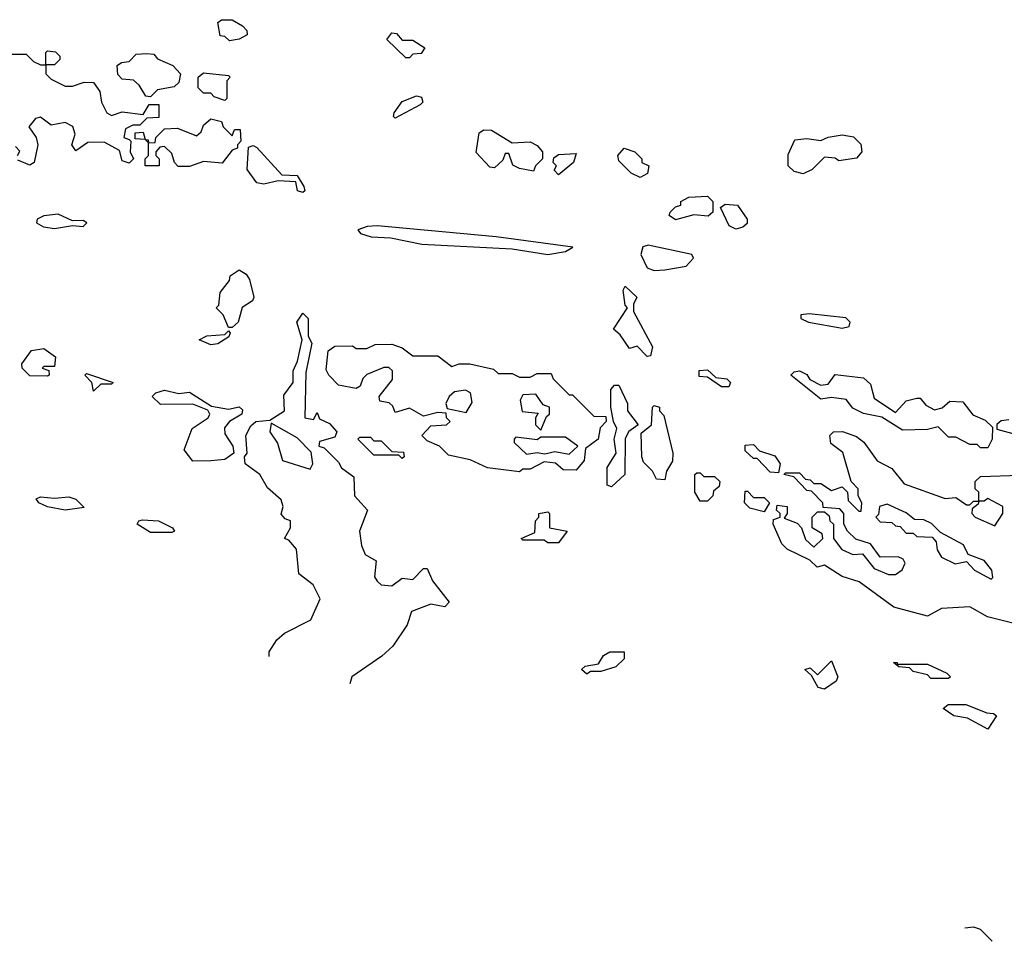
# Model space of a CAD drawing. Extents: x 2895860 to 3052244, y 542080 to 918683.
# Tile 11 of 133: x 3029496 to 3032272, y 556459 to 559058. Entities that reach past the tile are written whole.
import ezdxf

# ---------------------------------------------------------------- set-up
doc = ezdxf.new("R2010")
doc.units = 0

msp = doc.modelspace()

# ---------------------------------------------------------------- linework, layer by layer
at = {"layer": '0CON05XD'}
for points in [[(3030088.3, 558998.3), (3030075, 559010), (3030061.7, 559011.7), (3030055, 559050), (3030065, 559057.5), (3030095, 559057.5), (3030125, 559040), (3030136.7, 559026.7), (3030137.5, 559015), (3030115, 559002.5), (3030088.3, 558998.3)], [(3030595, 558950), (3030585, 558950), (3030531.7, 559001.7), (3030545, 559020), (3030558.3, 559018.3), (3030575, 559000), (3030605, 559000), (3030638.3, 558978.3), (3030628.3, 558961.7), (3030605, 558960), (3030595, 558950)], [(3029475, 558960), (3029515, 558960), (3029535, 558940), (3029555, 558930), (3029570, 558930), (3029570, 558965), (3029575, 558970), (3029597, 558967), (3029610, 558955), (3029610, 558945), (3029595, 558930), (3029570, 558930), (3029570, 558905), (3029585, 558890), (3029625, 558870), (3029645, 558870), (3029678.3, 558881.7), (3029705, 558880), (3029722.5, 558855), (3029727.5, 558825), (3029742.5, 558795), (3029755, 558787.5), (3029785, 558797.5), (3029845, 558790), (3029861.7, 558818.3), (3029888.3, 558818.3), (3029888.3, 558781.7), (3029855, 558780), (3029835, 558760), (3029815, 558760), (3029795, 558750), (3029790, 558725), (3029805, 558720), (3029810, 558715), (3029807.5, 558685), (3029817.5, 558665), (3029805, 558652.5), (3029785, 558660), (3029778.3, 558688.3), (3029735, 558712.5), (3029688.3, 558711.7), (3029655, 558687.5), (3029643.3, 558705), (3029652.5, 558735), (3029646.4, 558756.4), (3029625, 558767.5), (3029585, 558760), (3029555, 558782.5), (3029540.7, 558779.3), (3029522.5, 558755), (3029542.5, 558725), (3029547.5, 558705), (3029537.5, 558655), (3029525, 558647.5)], [(3029865, 558840), (3029851.7, 558841.7), (3029833, 558873), (3029817, 558887), (3029785, 558890), (3029773, 558903), (3029771.7, 558928.3), (3029783, 558937), (3029805, 558940), (3029825, 558960), (3029855, 558962.5), (3029875, 558960), (3029885, 558947.5), (3029928.3, 558928.3), (3029950, 558905), (3029945, 558880), (3029931.7, 558868.3), (3029885, 558860), (3029865, 558840)], [(3030075, 558830), (3030045, 558840), (3030035, 558850), (3030015, 558850), (3030000, 558865), (3030000, 558895), (3030015, 558907.5), (3030085, 558900), (3030090, 558895), (3030080, 558885), (3030080, 558835), (3030075, 558830)], [(3030555, 558780), (3030550, 558785), (3030552.5, 558795), (3030575, 558826.7), (3030615, 558842.5), (3030629.3, 558839.3), (3030632.5, 558825), (3030625, 558817.5), (3030555, 558780)], [(3029975, 558643.3), (3029943.6, 558643.6), (3029932.5, 558655), (3029925, 558680), (3029905, 558700), (3029891.7, 558698.3), (3029880, 558685), (3029880, 558675), (3029890, 558665), (3029890, 558645), (3029850, 558645), (3029850, 558665), (3029860, 558675), (3029860, 558710), (3029850, 558720), (3029821.7, 558721.7), (3029821.7, 558738.3), (3029845, 558740), (3029850, 558720), (3029858.3, 558718.3), (3029860, 558710), (3029878.3, 558711.7), (3029880, 558725), (3029905, 558750), (3029941.7, 558751.7), (3029995, 558730), (3030008.3, 558741.7), (3030015, 558760), (3030035, 558777.5), (3030065, 558770), (3030070, 558755), (3030095, 558730), (3030101.7, 558748.3), (3030118.3, 558748.3), (3030120, 558715), (3030110, 558705), (3030110, 558695), (3030095, 558690), (3030067.5, 558652.5), (3030015, 558657.5), (3029975, 558643.3)], [(3030945, 558630), (3030905, 558637.5), (3030887, 558647), (3030875, 558680), (3030865, 558680), (3030858.3, 558661.7), (3030835, 558640), (3030821.7, 558641.7), (3030783, 558683), (3030791.7, 558738.3), (3030805, 558746.7), (3030826.4, 558746.4), (3030885, 558710), (3030935, 558713.3), (3030955, 558702.5), (3030970, 558685), (3030970, 558665), (3030950, 558645), (3030945, 558630)], [(3031705, 558623.3), (3031679.3, 558629.3), (3031662.5, 558645), (3031663, 558677), (3031681.7, 558718.3), (3031715, 558722.5), (3031755, 558716.7), (3031775, 558726.7), (3031815, 558732.5), (3031847, 558727), (3031867, 558707), (3031870, 558685), (3031855, 558667.5), (3031805, 558660), (3031795, 558667.5), (3031765, 558670), (3031730, 558635), (3031705, 558623.3)], [(3029490, 558675), (3029497, 558687), (3029485, 558700)], [(3030295, 558570), (3030280, 558575), (3030275, 558600), (3030225, 558603.3), (3030185, 558594), (3030165, 558597.5), (3030137.5, 558635), (3030141.7, 558698.3), (3030155, 558702.5), (3030165, 558697.5), (3030235, 558620), (3030278.3, 558618.3), (3030297, 558587), (3030300, 558575), (3030295, 558570)], [(3031245, 558612.5), (3031220, 558625), (3031185, 558660), (3031182.5, 558675), (3031200, 558695), (3031230, 558685), (3031250, 558665), (3031250, 558655), (3031270, 558645), (3031266.4, 558623.6), (3031245, 558612.5)], [(3029525, 558647.5), (3029491.7, 558661.7)], [(3031015, 558620), (3031003, 558633), (3031010, 558645), (3031000, 558655), (3031001.7, 558668.3), (3031015, 558677.5), (3031065, 558680), (3031057.5, 558655), (3031015, 558620)], [(3031345, 558493.3), (3031327.5, 558505), (3031330, 558515), (3031345, 558530), (3031360, 558535), (3031360, 558545), (3031383, 558557), (3031435, 558560), (3031450, 558545), (3031450, 558515), (3031436.7, 558503.3), (3031397, 558507), (3031345, 558493.3)], [(3031515, 558466.7), (3031496.7, 558476.7), (3031471.7, 558528.3), (3031485, 558537.5), (3031520, 558535), (3031547.5, 558495), (3031547, 558483), (3031535, 558472.5), (3031515, 558466.7)], [(3029595, 558468.8), (3029645, 558477.5), (3029675, 558474.2), (3029686.2, 558485), (3029675, 558491.2), (3029645, 558490), (3029605, 558509.4), (3029565, 558504.5), (3029546, 558495), (3029543.8, 558485), (3029563.7, 558473.7), (3029595, 558468.8)], [(3030985, 558395.8), (3031035, 558404.2), (3031056.1, 558416.1), (3030840, 558445), (3030505, 558476), (3030475.7, 558474.3), (3030450, 558465), (3030457.5, 558455), (3030487.5, 558445), (3030542.8, 558442.8), (3030630, 558425), (3030885, 558411.9), (3030985, 558395.8)], [(3031285, 558350.7), (3031315, 558352.5), (3031375, 558362.5), (3031395.8, 558385), (3031391.2, 558395), (3031268.2, 558421.8), (3031252.8, 558417.3), (3031247.3, 558395), (3031265, 558358.2), (3031285, 558350.7)], [(3030095, 558190), (3030085, 558190), (3030070, 558225), (3030050, 558245), (3030057.5, 558252.5), (3030061.7, 558288.3), (3030088.3, 558321.7), (3030090, 558335), (3030115, 558352.5), (3030135, 558340), (3030143.8, 558325), (3030156.2, 558275), (3030152.5, 558265), (3030123.9, 558246.1), (3030112.5, 558205), (3030095, 558190)], [(3031265, 558107.5), (3031237, 558137), (3031215, 558130), (3031189.3, 558169.3), (3031170, 558185), (3031210, 558245), (3031203, 558253), (3031197.5, 558295), (3031203.6, 558306.4), (3031236.2, 558275), (3031226.7, 558255), (3031226.7, 558235), (3031280, 558135), (3031275, 558110), (3031265, 558107.5)], [(3030199.4, 557262.3), (3030200, 557275), (3030220.9, 557309.1), (3030242.6, 557327.4), (3030317.5, 557365), (3030343.3, 557425), (3030323.8, 557463.8), (3030283.3, 557495), (3030276.7, 557565), (3030255, 557590), (3030242.5, 557595), (3030260, 557625), (3030260, 557645), (3030245, 557650), (3030233.3, 557663.3), (3030238.8, 557685), (3030233.8, 557703.8), (3030195, 557737.5), (3030173.3, 557775), (3030132.5, 557805), (3030130, 557825), (3030137.5, 557835), (3030133.8, 557885), (3030147.7, 557912.3), (3030162.5, 557925), (3030201.7, 557928.3), (3030243.3, 557955), (3030240.7, 557999.3), (3030267.5, 558035), (3030267, 558067), (3030280, 558095), (3030292.5, 558155), (3030277.5, 558205), (3030295, 558230), (3030310, 558215), (3030310, 558165), (3030320, 558145), (3030303, 558063), (3030300, 557935), (3030325, 557930), (3030335, 557950), (3030341.7, 557931.7), (3030369.3, 557919.3), (3030390, 557895), (3030385, 557880), (3030341.7, 557868.3), (3030340, 557855), (3030355, 557850), (3030395, 557810), (3030403.6, 557793.6), (3030438.3, 557768.3), (3030440, 557715), (3030450, 557705), (3030476.7, 557675), (3030454, 557615), (3030460, 557575), (3030470, 557550), (3030501.7, 557531.7), (3030496.4, 557486.4), (3030504.1, 557474.1), (3030515, 557463.8), (3030545, 557461.2), (3030575, 557483.3), (3030605, 557478.8), (3030635, 557510), (3030645, 557510), (3030660, 557475), (3030707.5, 557415), (3030695, 557402.5), (3030655, 557410), (3030600.7, 557389.3), (3030588.3, 557351.7), (3030548.6, 557291.4), (3030517.3, 557262.7), (3030432.5, 557205), (3030427.4, 557184.6)], [(3031815, 558187.4), (3031835, 558192.3), (3031837.5, 558205), (3031825, 558216.8), (3031721.9, 558228.1), (3031698, 558225), (3031698.6, 558215), (3031720, 558205), (3031815, 558187.4)], [(3030035, 558141.2), (3030002.5, 558155), (3030023.9, 558166.1), (3030075, 558170), (3030085, 558180), (3030090, 558175), (3030086.4, 558163.6), (3030055, 558143.3), (3030035, 558141.2)], [(3029575, 558052.5), (3029525, 558053.8), (3029503.3, 558075), (3029503, 558087), (3029530, 558125), (3029565, 558130), (3029597, 558107), (3029595, 558080), (3029565, 558080), (3029560, 558075), (3029578.3, 558068.3), (3029580, 558055), (3029575, 558052.5)], [(3030905, 557782.5), (3030815, 557793.8), (3030766.4, 557816.4), (3030705, 557830), (3030680, 557855), (3030645, 557870), (3030630, 557885), (3030655, 557912.5), (3030700, 557915), (3030710, 557925), (3030700, 557935), (3030698.3, 557948.3), (3030675, 557950), (3030635, 557940), (3030595, 557962.5), (3030555, 557950), (3030548.3, 557968.3), (3030537.5, 557977.5), (3030511.7, 557981.7), (3030510, 557995), (3030547, 558043), (3030547, 558067), (3030537, 558077), (3030523, 558077), (3030475, 558057.5), (3030463.9, 558046.1), (3030456.2, 558023.8), (3030445, 558017.5), (3030395, 558027.5), (3030367.5, 558055), (3030360.7, 558070.7), (3030366.4, 558123.6), (3030385, 558136.7), (3030435, 558137.5), (3030445, 558130), (3030475, 558130), (3030498.3, 558141.7), (3030545, 558142.5), (3030575, 558132.5), (3030605, 558110), (3030675, 558110), (3030715, 558080), (3030735, 558087.5), (3030765, 558087.5), (3030831.7, 558071.7), (3030845, 558060), (3030885, 558060), (3030905, 558050), (3030935, 558050), (3030955, 558060), (3030995, 558060), (3031000, 558045), (3031045, 558000), (3031055, 558000), (3031115, 557940), (3031148.3, 557938.3), (3031150, 557925), (3031133, 557907), (3031127.5, 557875), (3031091.7, 557848.3), (3031087.5, 557815), (3031065, 557787.5), (3031028.3, 557788.3), (3031007, 557807), (3030975, 557811.2), (3030935, 557790), (3030915, 557790), (3030905, 557782.5)], [(3029705, 558010), (3029700, 558035), (3029680, 558055), (3029685, 558060), (3029760, 558035), (3029755, 558030), (3029725, 558030), (3029705, 558010)], [(3031495, 558022.5), (3031475, 558022.5), (3031435, 558050), (3031411.7, 558051.7), (3031411.7, 558068.3), (3031435, 558070), (3031458.3, 558048.3), (3031490, 558045), (3031500, 558035), (3031495, 558022.5)], [(3032225, 557850), (3032205, 557850), (3032195, 557860), (3032175, 557860), (3032135, 557880), (3032115, 557880), (3032085, 557910), (3032055, 557902.5), (3031985, 557900), (3031927, 557937), (3031875, 557947.5), (3031845, 557962.5), (3031826.4, 557986.4), (3031785, 557992.5), (3031755, 557987.5), (3031670, 558055), (3031680, 558065), (3031695, 558067.5), (3031715, 558057.5), (3031723.3, 558043.3), (3031755, 558027.5), (3031775, 558030), (3031795, 558057.5), (3031875, 558047.5), (3031895, 558030), (3031905, 557990), (3031965, 557950), (3031995, 557982.5), (3032025, 557990), (3032035, 557990), (3032050.7, 557970.7), (3032075, 557957.5), (3032097, 557963), (3032118.3, 557981.7), (3032155, 557980), (3032183.6, 557943.6), (3032218.3, 557928.3), (3032238.3, 557908.3), (3032237.5, 557875), (3032225, 557850)], [(3031165, 557740), (3031152.5, 557745), (3031152.5, 557795), (3031177.5, 557835), (3031172.5, 557875), (3031180, 557905), (3031170, 557925), (3031162.5, 557965), (3031162.5, 558015), (3031173, 558027), (3031185, 558027.5), (3031210, 557975), (3031210, 557955), (3031240, 557915), (3031213.6, 557896.4), (3031203, 557877), (3031202.5, 557775), (3031165, 557740)], [(3029985, 557812.5), (3029960, 557845), (3029982.5, 557905), (3030027.5, 557935), (3030032.5, 557945), (3030026.7, 557956.7), (3029985, 557973.3), (3029893, 557973), (3029870, 557995), (3029880, 558005), (3029905, 558012.5), (3029945, 558003.3), (3029975, 558007.5), (3030037.5, 557967.5), (3030085, 557959.2), (3030115, 557966.2), (3030125, 557957.5), (3030122.5, 557945), (3030087.5, 557925), (3030073.6, 557906.4), (3030075, 557890), (3030097.5, 557855), (3030100, 557835), (3030075, 557817.5), (3030035, 557813.8), (3029985, 557812.5)], [(3030755, 557950), (3030771.7, 557978.3), (3030767.5, 558005), (3030753, 558013), (3030722, 558008), (3030706.7, 557995), (3030697.5, 557975), (3030701.7, 557961.7), (3030755, 557950)], [(3030965, 557900), (3030981.7, 557938.3), (3030990, 557945), (3030990, 557965), (3030971.7, 557971.7), (3030951.7, 558001.7), (3030915, 558000), (3030907.5, 557985), (3030913, 557953), (3030958.3, 557948.3), (3030950, 557935), (3030950, 557915), (3030965, 557900)], [(3031315, 557760), (3031291.7, 557761.7), (3031280, 557785), (3031255, 557810), (3031250, 557825), (3031248.3, 557891.7), (3031277.5, 557915), (3031280, 557965), (3031285, 557970), (3031300, 557965), (3031300, 557955), (3031311.7, 557941.7), (3031337.5, 557835), (3031337, 557813), (3031320, 557785), (3031315, 557760)], [(3030315, 557790), (3030322.5, 557805), (3030318.3, 557838.3), (3030278.3, 557878.3), (3030205, 557920), (3030201.2, 557895), (3030223.6, 557863.6), (3030237.5, 557815), (3030315, 557790)], [(3032307, 557887), (3032251.7, 557901.7), (3032251.7, 557918.3), (3032263, 557927), (3032285, 557930)], [(3030575, 557820), (3030565, 557830), (3030495, 557830), (3030450, 557875), (3030455, 557880), (3030485, 557880), (3030495, 557870), (3030515, 557870), (3030545, 557840), (3030578.3, 557838.3), (3030580, 557825), (3030575, 557820)], [(3031045, 557832.5), (3031070, 557855), (3031035, 557880), (3030965, 557880), (3030955, 557872.5), (3030895, 557880), (3030890, 557875), (3030890, 557865), (3030925, 557832.5), (3030955, 557837.5), (3030976.7, 557833.3), (3031005, 557840), (3031045, 557832.5)], [(3032295.9, 557355.9), (3032224.2, 557374.2), (3032175, 557402.5), (3032095, 557397.5), (3032055, 557376.2), (3031960.8, 557400.8), (3031862.7, 557472.7), (3031815, 557487.5), (3031765, 557520), (3031744.1, 557514.1), (3031723.8, 557533.8), (3031660, 557565), (3031645, 557580), (3031620, 557635), (3031621.7, 557648.3), (3031640, 557655), (3031640, 557665), (3031630, 557675), (3031631.7, 557688.3), (3031660, 557685), (3031660, 557665), (3031651.7, 557651.7), (3031688.3, 557638.3), (3031700, 557625), (3031711.7, 557591.7), (3031735, 557570), (3031760, 557595), (3031758.3, 557608.3), (3031730, 557625), (3031730, 557655), (3031745, 557670), (3031765, 557670), (3031778.3, 557658.3), (3031780, 557645), (3031790, 557635), (3031790, 557595), (3031813.6, 557563.6), (3031845, 557550), (3031871.7, 557551.7), (3031905, 557510), (3031945, 557493.3), (3031965, 557493.3), (3031983.6, 557506.4), (3031992.5, 557525), (3031986.4, 557536.4), (3031973, 557543), (3031921.7, 557541.7), (3031895, 557580), (3031853, 557593), (3031830, 557615), (3031820, 557635), (3031820, 557665), (3031808.3, 557678.3), (3031761.7, 557681.7), (3031760, 557695), (3031728.3, 557728.3), (3031715, 557730), (3031678.3, 557768.3), (3031650, 557775), (3031655, 557780), (3031695, 557780), (3031711.7, 557761.7), (3031725, 557760), (3031735, 557750), (3031755, 557750), (3031785, 557730), (3031815, 557740), (3031830, 557725), (3031831.7, 557701.7), (3031861.7, 557671.7), (3031868.3, 557671.7), (3031870, 557695), (3031860, 557715), (3031860, 557735), (3031840, 557755), (3031817, 557837), (3031783, 557863), (3031780, 557885), (3031790, 557895), (3031816.1, 557896.1), (3031855, 557882.5), (3031876.2, 557866.2), (3031913.6, 557813.6), (3031955, 557792.5), (3031989.3, 557749.3), (3032105, 557707.5), (3032135, 557710), (3032165, 557690), (3032175, 557690), (3032185, 557700), (3032200, 557700), (3032200, 557725), (3032190, 557735), (3032190, 557755), (3032205, 557770), (3032316.4, 557773.6)], [(3031635, 557780), (3031611.7, 557781.7), (3031575, 557820), (3031565, 557820), (3031541.7, 557841.7), (3031541.7, 557858.3), (3031565, 557860), (3031581.7, 557841.7), (3031625, 557827.5), (3031640, 557805), (3031635, 557780)], [(3031435, 557700), (3031415, 557700), (3031400, 557725), (3031400, 557775), (3031405, 557780), (3031415, 557780), (3031425, 557770), (3031455, 557770), (3031470, 557755), (3031468.3, 557741.7), (3031451.7, 557728.3), (3031450, 557715), (3031435, 557700)], [(3029625, 557674.3), (3029575, 557684), (3029550, 557695), (3029543, 557707), (3029555, 557712.5), (3029595, 557708), (3029635, 557712), (3029655, 557706), (3029678.3, 557681.7), (3029625, 557674.3)], [(3031595, 557670), (3031555, 557680), (3031540, 557695), (3031541.7, 557728.3), (3031548.3, 557728.3), (3031565, 557710), (3031595, 557710), (3031610, 557695), (3031595, 557670)], [(3032235, 557480), (3032240, 557485), (3032236.7, 557505), (3032215, 557532.5), (3032170, 557550), (3032156.4, 557576.4), (3032091.7, 557611.7), (3032067, 557637), (3032045, 557647.5), (3032018.3, 557648.3), (3031995, 557667.5), (3031941.7, 557691.7), (3031920, 557685), (3031917.5, 557662.5), (3031910, 557655), (3031921.7, 557641.7), (3031955, 557640), (3031965, 557630), (3031978.3, 557628.3), (3031995, 557610), (3032015, 557610), (3032025, 557600), (3032068.3, 557598.3), (3032080, 557585), (3032083, 557563), (3032095, 557542.5), (3032133.6, 557523.6), (3032165, 557530), (3032187.5, 557505), (3032235, 557480)], [(3032245, 557630), (3032267.5, 557665), (3032267.5, 557685), (3032225, 557707.5), (3032215, 557700), (3032200, 557700), (3032198.3, 557691.7), (3032181.7, 557678.3), (3032180, 557665), (3032190, 557655), (3032245, 557630)], [(3031015, 557582.5), (3030985, 557582.5), (3030975, 557590), (3030915, 557590), (3030910, 557595), (3030948.3, 557611.7), (3030950, 557645), (3030960, 557655), (3030960, 557665), (3030985, 557670), (3030990, 557665), (3030990, 557625), (3031040, 557615), (3031015, 557582.5)], [(3029925, 557612), (3029865, 557612), (3029827.5, 557635), (3029832.5, 557645), (3029842.7, 557647.3), (3029887.5, 557645), (3029927.5, 557625), (3029932.5, 557615), (3029925, 557612)], [(3031095, 557212.5), (3031080, 557225), (3031090, 557235), (3031128.3, 557241.7), (3031142.5, 557265), (3031160, 557275), (3031200, 557275), (3031200, 557255), (3031177, 557233), (3031135, 557220), (3031105, 557220), (3031095, 557212.5)], [(3031765, 557170), (3031747.5, 557175), (3031728.3, 557208.3), (3031710, 557225), (3031725, 557230), (3031745, 557210), (3031785, 557250), (3031802.5, 557205), (3031797.7, 557192.3), (3031765, 557170)], [(3032115, 557200), (3032065, 557200), (3032055, 557210), (3032015, 557220), (3032005, 557230), (3031975, 557232.5), (3031960, 557245), (3031970, 557245), (3031970, 557240), (3032055, 557240), (3032110, 557215), (3032120, 557205), (3032115, 557200)], [(3032225, 557057.5), (3032167.7, 557087.7), (3032130, 557095), (3032100, 557115), (3032113.6, 557126.4), (3032163.6, 557126.4), (3032223, 557103), (3032241.7, 557101.7), (3032250, 557095), (3032225, 557057.5)], [(3032160.7, 556497), (3032185, 556500), (3032203.6, 556493.6), (3032237.4, 556459)]]:
    msp.add_lwpolyline(points, dxfattribs=at)

doc.saveas('drawing.dxf')
